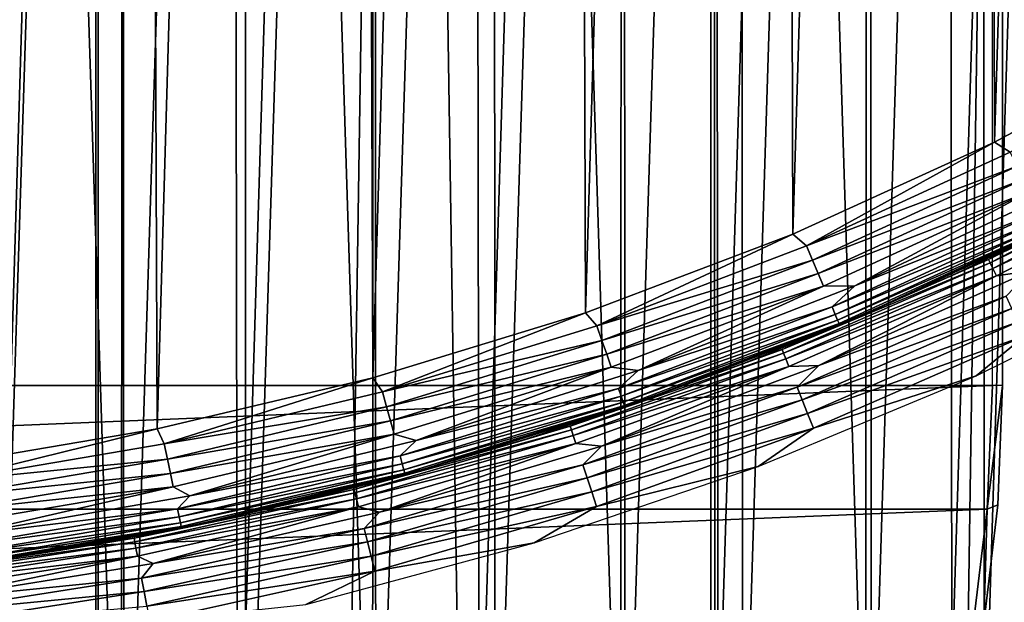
# Model space of a CAD drawing. Header units: millimetres. Extents: x -400 to 400, y -400 to 400.
# Tile 34 of 95: x 11 to 30, y -69 to -58. Entities that reach past the tile are written whole.
import ezdxf

# ---------------------------------------------------------------- set-up
doc = ezdxf.new("R2010")
doc.units = ezdxf.units.MM
doc.header["$LTSCALE"] = 52.148148
for name, color, linetype in [('1', 7, 'CONTINUOUS'), ('2', 7, 'CONTINUOUS'), ('21', 7, 'CONTINUOUS'), ('22', 7, 'CONTINUOUS'), ('28', 7, 'CONTINUOUS'), ('29', 7, 'CONTINUOUS'), ('30', 7, 'CONTINUOUS'), ('33', 7, 'CONTINUOUS'), ('36', 7, 'CONTINUOUS'), ('37', 7, 'CONTINUOUS'), ('38', 7, 'CONTINUOUS'), ('42', 7, 'CONTINUOUS'), ('45', 7, 'CONTINUOUS'), ('46', 7, 'CONTINUOUS'), ('49', 7, 'CONTINUOUS'), ('50', 7, 'CONTINUOUS'), ('52', 7, 'CONTINUOUS')]:
    doc.layers.add(name, color=color, linetype=linetype)

msp = doc.modelspace()

# ---------------------------------------------------------------- linework, layer by layer
at = {"layer": '1', "color": 253, "linetype": 'Continuous', "true_color": 0x9ca8ab}
for points in [[(0.013, 400), (-0.013, -400), (12.129, -399.814, -0.074), (0.013, 400)], [(12.151, 399.815, -0.074), (0.013, 400), (12.129, -399.814, -0.074), (12.151, 399.815, -0.074)], [(24.242, -399.262, -0.294), (12.151, 399.815, -0.074), (12.129, -399.814, -0.074), (24.242, -399.262, -0.294)], [(24.268, 399.263, -0.294), (12.151, 399.815, -0.074), (24.242, -399.262, -0.294), (24.268, 399.263, -0.294)], [(36.325, -398.345, -0.66), (24.268, 399.263, -0.294), (24.242, -399.262, -0.294), (36.325, -398.345, -0.66)], [(36.36, 398.344, -0.661), (24.268, 399.263, -0.294), (36.325, -398.345, -0.66), (36.36, 398.344, -0.661)]]:
    msp.add_3dface(points, dxfattribs=at)
at = {"layer": '2', "color": 253, "linetype": 'Continuous', "true_color": 0x9ca8ab}
for points in [[(12.139, 399.816, -1.574), (-0.013, -400, -1.5), (0.013, 400, -1.5), (12.139, 399.816, -1.574)], [(12.218, -399.811, -1.575), (-0.013, -400, -1.5), (12.139, 399.816, -1.574), (12.218, -399.811, -1.575)], [(24.242, 399.264, -1.794), (12.218, -399.811, -1.575), (12.139, 399.816, -1.574), (24.242, 399.264, -1.794)], [(24.392, -399.254, -1.798), (12.218, -399.811, -1.575), (24.242, 399.264, -1.794), (24.392, -399.254, -1.798)], [(36.322, 398.343, -2.16), (24.392, -399.254, -1.798), (24.242, 399.264, -1.794), (36.322, 398.343, -2.16)], [(36.508, -398.33, -2.168), (24.392, -399.254, -1.798), (36.322, 398.343, -2.16), (36.508, -398.33, -2.168)]]:
    msp.add_3dface(points, dxfattribs=at)
at = {"layer": '21', "color": 253, "linetype": 'Continuous', "true_color": 0x9ca8ab}
for points in [[(7.626, -78.627, 472.043), (12.644, -77.98, 472.043), (7.635, 78.627, 472.043), (7.626, -78.627, 472.043)], [(12.644, -77.98, 472.043), (12.684, 77.974, 472.043), (7.635, 78.627, 472.043), (12.644, -77.98, 472.043)], [(12.644, -77.98, 472.043), (17.588, -77.017, 472.043), (12.684, 77.974, 472.043), (12.644, -77.98, 472.043)], [(17.588, -77.017, 472.043), (17.656, 77.002, 472.043), (12.684, 77.974, 472.043), (17.588, -77.017, 472.043)], [(17.588, -77.017, 472.043), (22.473, -75.734, 472.043), (17.656, 77.002, 472.043), (17.588, -77.017, 472.043)], [(22.473, -75.734, 472.043), (22.567, 75.706, 472.043), (17.656, 77.002, 472.043), (22.473, -75.734, 472.043)], [(22.473, -75.734, 472.043), (27.298, -74.13, 472.043), (22.567, 75.706, 472.043), (22.473, -75.734, 472.043)], [(27.298, -74.13, 472.043), (27.417, 74.086, 472.043), (22.567, 75.706, 472.043), (27.298, -74.13, 472.043)], [(27.298, -74.13, 472.043), (32.003, -72.227, 472.043), (27.417, 74.086, 472.043), (27.298, -74.13, 472.043)], [(32.003, -72.227, 472.043), (32.144, 72.164, 472.043), (27.417, 74.086, 472.043), (32.003, -72.227, 472.043)]]:
    msp.add_3dface(points, dxfattribs=at)
at = {"layer": '22', "color": 253, "linetype": 'Continuous', "true_color": 0x9ca8ab}
for points in [[(7.613, 78.629, 470.543), (12.639, 77.981, 470.543), (7.648, -78.626, 470.543), (7.613, 78.629, 470.543)], [(12.639, 77.981, 470.543), (12.689, -77.973, 470.543), (7.648, -78.626, 470.543), (12.639, 77.981, 470.543)], [(12.639, 77.981, 470.543), (17.588, 77.017, 470.543), (12.689, -77.973, 470.543), (12.639, 77.981, 470.543)], [(17.588, 77.017, 470.543), (17.656, -77.002, 470.543), (12.689, -77.973, 470.543), (17.588, 77.017, 470.543)], [(17.588, 77.017, 470.543), (22.475, 75.734, 470.543), (17.656, -77.002, 470.543), (17.588, 77.017, 470.543)], [(22.475, 75.734, 470.543), (22.565, -75.706, 470.543), (17.656, -77.002, 470.543), (22.475, 75.734, 470.543)], [(22.475, 75.734, 470.543), (27.299, 74.13, 470.543), (22.565, -75.706, 470.543), (22.475, 75.734, 470.543)], [(27.299, 74.13, 470.543), (27.416, -74.086, 470.543), (22.565, -75.706, 470.543), (27.299, 74.13, 470.543)], [(27.299, 74.13, 470.543), (32.003, 72.227, 470.543), (27.416, -74.086, 470.543), (27.299, 74.13, 470.543)], [(32.003, 72.227, 470.543), (32.144, -72.164, 470.543), (27.416, -74.086, 470.543), (32.003, 72.227, 470.543)]]:
    msp.add_3dface(points, dxfattribs=at)
at = {"layer": '28', "color": 253, "linetype": 'Continuous', "true_color": 0x9ca8ab}
for points in [[(27.282, -63.595, 507.043), (31.164, -61.786, 498.043), (31.462, -61.634, 507.043), (27.282, -63.595, 507.043)], [(29.085, -62.791, 498.043), (31.164, -61.786, 498.043), (27.282, -63.595, 507.043), (29.085, -62.791, 498.043)], [(26.974, -63.726, 498.043), (29.085, -62.791, 498.043), (27.282, -63.595, 507.043), (26.974, -63.726, 498.043)], [(22.98, -65.273, 507.043), (26.974, -63.726, 498.043), (27.282, -63.595, 507.043), (22.98, -65.273, 507.043)], [(24.833, -64.591, 498.043), (26.974, -63.726, 498.043), (22.98, -65.273, 507.043), (24.833, -64.591, 498.043)], [(22.665, -65.383, 498.043), (24.833, -64.591, 498.043), (22.98, -65.273, 507.043), (22.665, -65.383, 498.043)], [(18.576, -66.66, 507.043), (22.665, -65.383, 498.043), (22.98, -65.273, 507.043), (18.576, -66.66, 507.043)], [(20.471, -66.103, 498.043), (22.665, -65.383, 498.043), (18.576, -66.66, 507.043), (20.471, -66.103, 498.043)], [(18.254, -66.749, 498.043), (20.471, -66.103, 498.043), (18.576, -66.66, 507.043), (18.254, -66.749, 498.043)], [(14.089, -67.751, 507.043), (18.254, -66.749, 498.043), (18.576, -66.66, 507.043), (14.089, -67.751, 507.043)], [(16.017, -67.321, 498.043), (18.254, -66.749, 498.043), (14.089, -67.751, 507.043), (16.017, -67.321, 498.043)], [(13.762, -67.818, 498.043), (16.017, -67.321, 498.043), (14.089, -67.751, 507.043), (13.762, -67.818, 498.043)], [(9.539, -68.539, 507.043), (13.762, -67.818, 498.043), (14.089, -67.751, 507.043), (9.539, -68.539, 507.043)], [(11.492, -68.239, 498.043), (13.762, -67.818, 498.043), (9.539, -68.539, 507.043), (11.492, -68.239, 498.043)], [(9.209, -68.585, 498.043), (11.492, -68.239, 498.043), (9.539, -68.539, 507.043), (9.209, -68.585, 498.043)]]:
    msp.add_3dface(points, dxfattribs=at)
at = {"layer": '29', "color": 253, "linetype": 'Continuous', "true_color": 0x9ca8ab}
for points in [[(27.09, -63.04, 508.457), (30.734, -61.573, 508.219), (31.24, -61.09, 508.457), (27.09, -63.04, 508.457)], [(26.641, -63.452, 508.219), (30.807, -61.72, 507.951), (30.734, -61.573, 508.219), (26.641, -63.452, 508.219)], [(26.641, -63.452, 508.219), (30.734, -61.573, 508.219), (27.09, -63.04, 508.457), (26.641, -63.452, 508.219)], [(27.282, -63.595, 507.043), (31.462, -61.634, 507.043), (30.893, -61.894, 507.356), (27.282, -63.595, 507.043)], [(26.704, -63.603, 507.951), (30.807, -61.72, 507.951), (26.641, -63.452, 508.219), (26.704, -63.603, 507.951)], [(26.704, -63.603, 507.951), (30.861, -61.828, 507.661), (30.807, -61.72, 507.951), (26.704, -63.603, 507.951)], [(26.751, -63.714, 507.661), (30.861, -61.828, 507.661), (26.704, -63.603, 507.951), (26.751, -63.714, 507.661)], [(26.751, -63.714, 507.661), (30.893, -61.894, 507.356), (30.861, -61.828, 507.661), (26.751, -63.714, 507.661)], [(26.779, -63.782, 507.356), (30.893, -61.894, 507.356), (26.751, -63.714, 507.661), (26.779, -63.782, 507.356)], [(26.779, -63.782, 507.356), (27.282, -63.595, 507.043), (30.893, -61.894, 507.356), (26.779, -63.782, 507.356)], [(22.819, -64.709, 508.457), (26.641, -63.452, 508.219), (27.09, -63.04, 508.457), (22.819, -64.709, 508.457)], [(22.434, -65.058, 508.219), (26.704, -63.603, 507.951), (26.641, -63.452, 508.219), (22.434, -65.058, 508.219)], [(22.434, -65.058, 508.219), (26.641, -63.452, 508.219), (22.819, -64.709, 508.457), (22.434, -65.058, 508.219)], [(22.487, -65.213, 507.951), (26.704, -63.603, 507.951), (22.434, -65.058, 508.219), (22.487, -65.213, 507.951)], [(22.487, -65.213, 507.951), (26.751, -63.714, 507.661), (26.704, -63.603, 507.951), (22.487, -65.213, 507.951)], [(22.98, -65.273, 507.043), (27.282, -63.595, 507.043), (26.779, -63.782, 507.356), (22.98, -65.273, 507.043)], [(22.527, -65.327, 507.661), (26.751, -63.714, 507.661), (22.487, -65.213, 507.951), (22.527, -65.327, 507.661)], [(22.527, -65.327, 507.661), (26.779, -63.782, 507.356), (26.751, -63.714, 507.661), (22.527, -65.327, 507.661)], [(22.55, -65.397, 507.356), (26.779, -63.782, 507.356), (22.527, -65.327, 507.661), (22.55, -65.397, 507.356)], [(22.55, -65.397, 507.356), (22.98, -65.273, 507.043), (26.779, -63.782, 507.356), (22.55, -65.397, 507.356)], [(18.446, -66.088, 508.457), (22.434, -65.058, 508.219), (22.819, -64.709, 508.457), (18.446, -66.088, 508.457)], [(18.131, -66.386, 508.219), (22.487, -65.213, 507.951), (22.434, -65.058, 508.219), (18.131, -66.386, 508.219)], [(18.131, -66.386, 508.219), (22.434, -65.058, 508.219), (18.446, -66.088, 508.457), (18.131, -66.386, 508.219)], [(18.174, -66.545, 507.951), (22.487, -65.213, 507.951), (18.131, -66.386, 508.219), (18.174, -66.545, 507.951)], [(18.174, -66.545, 507.951), (22.527, -65.327, 507.661), (22.487, -65.213, 507.951), (18.174, -66.545, 507.951)], [(18.206, -66.661, 507.661), (22.527, -65.327, 507.661), (18.174, -66.545, 507.951), (18.206, -66.661, 507.661)], [(18.206, -66.661, 507.661), (22.55, -65.397, 507.356), (22.527, -65.327, 507.661), (18.206, -66.661, 507.661)], [(18.576, -66.66, 507.043), (22.98, -65.273, 507.043), (22.55, -65.397, 507.356), (18.576, -66.66, 507.043)], [(18.225, -66.731, 507.356), (22.55, -65.397, 507.356), (18.206, -66.661, 507.661), (18.225, -66.731, 507.356)], [(18.225, -66.731, 507.356), (18.576, -66.66, 507.043), (22.55, -65.397, 507.356), (18.225, -66.731, 507.356)], [(13.99, -67.173, 508.457), (18.131, -66.386, 508.219), (18.446, -66.088, 508.457), (13.99, -67.173, 508.457)], [(13.75, -67.43, 508.219), (18.174, -66.545, 507.951), (18.131, -66.386, 508.219), (13.75, -67.43, 508.219)], [(13.75, -67.43, 508.219), (18.131, -66.386, 508.219), (13.99, -67.173, 508.457), (13.75, -67.43, 508.219)], [(13.783, -67.591, 507.951), (18.174, -66.545, 507.951), (13.75, -67.43, 508.219), (13.783, -67.591, 507.951)], [(13.783, -67.591, 507.951), (18.206, -66.661, 507.661), (18.174, -66.545, 507.951), (13.783, -67.591, 507.951)], [(13.807, -67.709, 507.661), (18.206, -66.661, 507.661), (13.783, -67.591, 507.951), (13.807, -67.709, 507.661)], [(13.807, -67.709, 507.661), (18.225, -66.731, 507.356), (18.206, -66.661, 507.661), (13.807, -67.709, 507.661)], [(14.089, -67.751, 507.043), (18.576, -66.66, 507.043), (18.225, -66.731, 507.356), (14.089, -67.751, 507.043)], [(13.822, -67.781, 507.356), (18.225, -66.731, 507.356), (13.807, -67.709, 507.661), (13.822, -67.781, 507.356)], [(13.822, -67.781, 507.356), (14.089, -67.751, 507.043), (18.225, -66.731, 507.356), (13.822, -67.781, 507.356)], [(9.472, -67.957, 508.457), (13.75, -67.43, 508.219), (13.99, -67.173, 508.457), (9.472, -67.957, 508.457)], [(9.31, -68.185, 508.219), (13.783, -67.591, 507.951), (13.75, -67.43, 508.219), (9.31, -68.185, 508.219)], [(9.31, -68.185, 508.219), (13.75, -67.43, 508.219), (9.472, -67.957, 508.457), (9.31, -68.185, 508.219)], [(9.333, -68.347, 507.951), (13.783, -67.591, 507.951), (9.31, -68.185, 508.219), (9.333, -68.347, 507.951)], [(9.333, -68.347, 507.951), (13.807, -67.709, 507.661), (13.783, -67.591, 507.951), (9.333, -68.347, 507.951)], [(9.349, -68.467, 507.661), (13.807, -67.709, 507.661), (9.333, -68.347, 507.951), (9.349, -68.467, 507.661)], [(9.349, -68.467, 507.661), (13.822, -67.781, 507.356), (13.807, -67.709, 507.661), (9.349, -68.467, 507.661)], [(9.359, -68.539, 507.356), (13.822, -67.781, 507.356), (9.349, -68.467, 507.661), (9.359, -68.539, 507.356)], [(9.359, -68.539, 507.356), (9.539, -68.539, 507.043), (13.822, -67.781, 507.356), (9.359, -68.539, 507.356)], [(9.539, -68.539, 507.043), (14.089, -67.751, 507.043), (13.822, -67.781, 507.356), (9.539, -68.539, 507.043)]]:
    msp.add_3dface(points, dxfattribs=at)
at = {"layer": '30', "color": 253, "linetype": 'Continuous', "true_color": 0x9ca8ab}
for points in [[(33.702, -58.132, 509.043), (29.838, -60.207, 509.043), (30.151, -60.405, 509.018), (33.702, -58.132, 509.043)], [(29.838, -60.207, 509.043), (25.865, -62.02, 509.043), (26.135, -62.248, 509.018), (29.838, -60.207, 509.043)], [(30.151, -60.405, 509.018), (29.838, -60.207, 509.043), (26.135, -62.248, 509.018), (30.151, -60.405, 509.018)], [(30.151, -60.405, 509.018), (26.135, -62.248, 509.018), (30.287, -60.679, 508.945), (30.151, -60.405, 509.018)], [(26.135, -62.248, 509.018), (26.254, -62.53, 508.945), (30.287, -60.679, 508.945), (26.135, -62.248, 509.018)], [(26.254, -62.53, 508.945), (30.417, -60.938, 508.825), (30.287, -60.679, 508.945), (26.254, -62.53, 508.945)], [(26.366, -62.797, 508.825), (30.417, -60.938, 508.825), (26.254, -62.53, 508.945), (26.366, -62.797, 508.825)], [(26.366, -62.797, 508.825), (30.536, -61.178, 508.661), (30.417, -60.938, 508.825), (26.366, -62.797, 508.825)], [(26.47, -63.044, 508.661), (30.536, -61.178, 508.661), (26.366, -62.797, 508.825), (26.47, -63.044, 508.661)], [(26.47, -63.044, 508.661), (27.09, -63.04, 508.457), (30.536, -61.178, 508.661), (26.47, -63.044, 508.661)], [(27.09, -63.04, 508.457), (31.24, -61.09, 508.457), (30.536, -61.178, 508.661), (27.09, -63.04, 508.457)], [(25.865, -62.02, 509.043), (21.783, -63.567, 509.043), (22.008, -63.824, 509.018), (25.865, -62.02, 509.043)], [(26.135, -62.248, 509.018), (25.865, -62.02, 509.043), (22.008, -63.824, 509.018), (26.135, -62.248, 509.018)], [(26.135, -62.248, 509.018), (22.008, -63.824, 509.018), (26.254, -62.53, 508.945), (26.135, -62.248, 509.018)], [(22.008, -63.824, 509.018), (22.108, -64.113, 508.945), (26.254, -62.53, 508.945), (22.008, -63.824, 509.018)], [(22.108, -64.113, 508.945), (26.366, -62.797, 508.825), (26.254, -62.53, 508.945), (22.108, -64.113, 508.945)], [(22.202, -64.387, 508.825), (26.366, -62.797, 508.825), (22.108, -64.113, 508.945), (22.202, -64.387, 508.825)], [(22.202, -64.387, 508.825), (26.47, -63.044, 508.661), (26.366, -62.797, 508.825), (22.202, -64.387, 508.825)], [(22.29, -64.64, 508.661), (26.47, -63.044, 508.661), (22.202, -64.387, 508.825), (22.29, -64.64, 508.661)], [(22.29, -64.64, 508.661), (22.819, -64.709, 508.457), (26.47, -63.044, 508.661), (22.29, -64.64, 508.661)], [(22.819, -64.709, 508.457), (27.09, -63.04, 508.457), (26.47, -63.044, 508.661), (22.819, -64.709, 508.457)], [(21.783, -63.567, 509.043), (17.593, -64.851, 509.043), (17.787, -65.127, 509.018), (21.783, -63.567, 509.043)], [(22.008, -63.824, 509.018), (21.783, -63.567, 509.043), (17.787, -65.127, 509.018), (22.008, -63.824, 509.018)], [(22.008, -63.824, 509.018), (17.787, -65.127, 509.018), (22.108, -64.113, 508.945), (22.008, -63.824, 509.018)], [(17.787, -65.127, 509.018), (17.867, -65.421, 508.945), (22.108, -64.113, 508.945), (17.787, -65.127, 509.018)], [(17.867, -65.421, 508.945), (22.202, -64.387, 508.825), (22.108, -64.113, 508.945), (17.867, -65.421, 508.945)], [(17.944, -65.701, 508.825), (22.202, -64.387, 508.825), (17.867, -65.421, 508.945), (17.944, -65.701, 508.825)], [(17.944, -65.701, 508.825), (22.29, -64.64, 508.661), (22.202, -64.387, 508.825), (17.944, -65.701, 508.825)], [(18.014, -65.96, 508.661), (22.29, -64.64, 508.661), (17.944, -65.701, 508.825), (18.014, -65.96, 508.661)], [(18.014, -65.96, 508.661), (18.446, -66.088, 508.457), (22.29, -64.64, 508.661), (18.014, -65.96, 508.661)], [(18.446, -66.088, 508.457), (22.819, -64.709, 508.457), (22.29, -64.64, 508.661), (18.446, -66.088, 508.457)], [(17.593, -64.851, 509.043), (13.346, -65.858, 509.043), (13.489, -66.151, 509.018), (17.593, -64.851, 509.043)], [(17.787, -65.127, 509.018), (17.593, -64.851, 509.043), (13.489, -66.151, 509.018), (17.787, -65.127, 509.018)], [(17.787, -65.127, 509.018), (13.489, -66.151, 509.018), (17.867, -65.421, 508.945), (17.787, -65.127, 509.018)], [(13.489, -66.151, 509.018), (13.55, -66.45, 508.945), (17.867, -65.421, 508.945), (13.489, -66.151, 509.018)], [(13.55, -66.45, 508.945), (17.944, -65.701, 508.825), (17.867, -65.421, 508.945), (13.55, -66.45, 508.945)], [(13.608, -66.734, 508.825), (17.944, -65.701, 508.825), (13.55, -66.45, 508.945), (13.608, -66.734, 508.825)], [(13.608, -66.734, 508.825), (18.014, -65.96, 508.661), (17.944, -65.701, 508.825), (13.608, -66.734, 508.825)], [(13.346, -65.858, 509.043), (9.061, -66.582, 509.043), (9.134, -66.891, 509.018), (13.346, -65.858, 509.043)], [(13.489, -66.151, 509.018), (13.346, -65.858, 509.043), (9.134, -66.891, 509.018), (13.489, -66.151, 509.018)], [(13.662, -66.997, 508.661), (18.014, -65.96, 508.661), (13.608, -66.734, 508.825), (13.662, -66.997, 508.661)], [(13.662, -66.997, 508.661), (13.99, -67.173, 508.457), (18.014, -65.96, 508.661), (13.662, -66.997, 508.661)], [(13.99, -67.173, 508.457), (18.446, -66.088, 508.457), (18.014, -65.96, 508.661), (13.99, -67.173, 508.457)], [(13.489, -66.151, 509.018), (9.134, -66.891, 509.018), (13.55, -66.45, 508.945), (13.489, -66.151, 509.018)], [(9.134, -66.891, 509.018), (9.175, -67.194, 508.945), (13.55, -66.45, 508.945), (9.134, -66.891, 509.018)], [(9.175, -67.194, 508.945), (13.608, -66.734, 508.825), (13.55, -66.45, 508.945), (9.175, -67.194, 508.945)], [(9.214, -67.481, 508.825), (13.608, -66.734, 508.825), (9.175, -67.194, 508.945), (9.214, -67.481, 508.825)], [(9.214, -67.481, 508.825), (13.662, -66.997, 508.661), (13.608, -66.734, 508.825), (9.214, -67.481, 508.825)], [(9.251, -67.747, 508.661), (13.662, -66.997, 508.661), (9.214, -67.481, 508.825), (9.251, -67.747, 508.661)], [(9.251, -67.747, 508.661), (9.472, -67.957, 508.457), (13.662, -66.997, 508.661), (9.251, -67.747, 508.661)], [(9.472, -67.957, 508.457), (13.99, -67.173, 508.457), (13.662, -66.997, 508.661), (9.472, -67.957, 508.457)]]:
    msp.add_3dface(points, dxfattribs=at)
at = {"layer": '33', "color": 253, "linetype": 'Continuous', "true_color": 0x9ca8ab}
for points in [[(9.061, -66.582, 509.043), (12.827, 65.961, 509.043), (8.496, 66.657, 509.043), (9.061, -66.582, 509.043)], [(9.061, -66.582, 509.043), (13.346, -65.858, 509.043), (12.827, 65.961, 509.043), (9.061, -66.582, 509.043)], [(13.346, -65.858, 509.043), (17.125, 64.976, 509.043), (12.827, 65.961, 509.043), (13.346, -65.858, 509.043)], [(13.346, -65.858, 509.043), (17.593, -64.851, 509.043), (17.125, 64.976, 509.043), (13.346, -65.858, 509.043)], [(17.593, -64.851, 509.043), (21.37, 63.706, 509.043), (17.125, 64.976, 509.043), (17.593, -64.851, 509.043)], [(17.593, -64.851, 509.043), (21.783, -63.567, 509.043), (21.37, 63.706, 509.043), (17.593, -64.851, 509.043)], [(21.783, -63.567, 509.043), (25.506, 62.168, 509.043), (21.37, 63.706, 509.043), (21.783, -63.567, 509.043)], [(21.783, -63.567, 509.043), (25.865, -62.02, 509.043), (25.506, 62.168, 509.043), (21.783, -63.567, 509.043)], [(25.865, -62.02, 509.043), (29.531, 60.357, 509.043), (25.506, 62.168, 509.043), (25.865, -62.02, 509.043)], [(25.865, -62.02, 509.043), (29.838, -60.207, 509.043), (29.531, 60.357, 509.043), (25.865, -62.02, 509.043)], [(29.838, -60.207, 509.043), (33.448, 58.278, 509.043), (29.531, 60.357, 509.043), (29.838, -60.207, 509.043)], [(29.838, -60.207, 509.043), (33.702, -58.132, 509.043), (33.448, 58.278, 509.043), (29.838, -60.207, 509.043)]]:
    msp.add_3dface(points, dxfattribs=at)
at = {"layer": '36', "color": 253, "linetype": 'Continuous', "true_color": 0x9ca8ab}
for points in [[(33.668, -60.486, 497.73), (31.164, -61.786, 498.043), (29.723, -62.519, 497.73), (33.668, -60.486, 497.73)], [(33.668, -60.486, 497.73), (29.723, -62.519, 497.73), (33.703, -60.55, 497.425), (33.668, -60.486, 497.73)], [(33.703, -60.55, 497.425), (29.723, -62.519, 497.73), (29.755, -62.585, 497.425), (33.703, -60.55, 497.425)], [(33.703, -60.55, 497.425), (29.755, -62.585, 497.425), (33.762, -60.655, 497.134), (33.703, -60.55, 497.425)], [(33.762, -60.655, 497.134), (29.755, -62.585, 497.425), (29.806, -62.694, 497.134), (33.762, -60.655, 497.134)], [(33.762, -60.655, 497.134), (29.806, -62.694, 497.134), (33.842, -60.799, 496.867), (33.762, -60.655, 497.134)], [(33.842, -60.799, 496.867), (29.806, -62.694, 497.134), (29.877, -62.842, 496.867), (33.842, -60.799, 496.867)], [(33.842, -60.799, 496.867), (29.877, -62.842, 496.867), (30.552, -62.743, 496.629), (33.842, -60.799, 496.867)], [(31.164, -61.786, 498.043), (29.085, -62.791, 498.043), (29.723, -62.519, 497.73), (31.164, -61.786, 498.043)], [(29.723, -62.519, 497.73), (26.974, -63.726, 498.043), (25.656, -64.295, 497.73), (29.723, -62.519, 497.73)], [(29.723, -62.519, 497.73), (25.656, -64.295, 497.73), (29.755, -62.585, 497.425), (29.723, -62.519, 497.73)], [(29.755, -62.585, 497.425), (25.656, -64.295, 497.73), (25.684, -64.363, 497.425), (29.755, -62.585, 497.425)], [(29.755, -62.585, 497.425), (25.684, -64.363, 497.425), (29.806, -62.694, 497.134), (29.755, -62.585, 497.425)], [(29.085, -62.791, 498.043), (26.974, -63.726, 498.043), (29.723, -62.519, 497.73), (29.085, -62.791, 498.043)], [(29.806, -62.694, 497.134), (25.684, -64.363, 497.425), (25.728, -64.474, 497.134), (29.806, -62.694, 497.134)], [(29.806, -62.694, 497.134), (25.728, -64.474, 497.134), (29.877, -62.842, 496.867), (29.806, -62.694, 497.134)], [(30.552, -62.743, 496.629), (29.877, -62.842, 496.867), (26.383, -64.606, 496.629), (30.552, -62.743, 496.629)], [(29.877, -62.842, 496.867), (25.728, -64.474, 497.134), (25.789, -64.627, 496.867), (29.877, -62.842, 496.867)], [(29.877, -62.842, 496.867), (25.789, -64.627, 496.867), (26.383, -64.606, 496.629), (29.877, -62.842, 496.867)], [(26.974, -63.726, 498.043), (24.833, -64.591, 498.043), (25.656, -64.295, 497.73), (26.974, -63.726, 498.043)], [(25.656, -64.295, 497.73), (22.665, -65.383, 498.043), (21.484, -65.806, 497.73), (25.656, -64.295, 497.73)], [(25.656, -64.295, 497.73), (21.484, -65.806, 497.73), (25.684, -64.363, 497.425), (25.656, -64.295, 497.73)], [(25.684, -64.363, 497.425), (21.484, -65.806, 497.73), (21.507, -65.876, 497.425), (25.684, -64.363, 497.425)], [(25.684, -64.363, 497.425), (21.507, -65.876, 497.425), (25.728, -64.474, 497.134), (25.684, -64.363, 497.425)], [(24.833, -64.591, 498.043), (22.665, -65.383, 498.043), (25.656, -64.295, 497.73), (24.833, -64.591, 498.043)], [(25.728, -64.474, 497.134), (21.507, -65.876, 497.425), (21.544, -65.99, 497.134), (25.728, -64.474, 497.134)], [(25.728, -64.474, 497.134), (21.544, -65.99, 497.134), (25.789, -64.627, 496.867), (25.728, -64.474, 497.134)], [(25.789, -64.627, 496.867), (21.544, -65.99, 497.134), (21.595, -66.147, 496.867), (25.789, -64.627, 496.867)], [(25.789, -64.627, 496.867), (21.595, -66.147, 496.867), (22.101, -66.194, 496.629), (25.789, -64.627, 496.867)], [(26.383, -64.606, 496.629), (25.789, -64.627, 496.867), (22.101, -66.194, 496.629), (26.383, -64.606, 496.629)], [(22.665, -65.383, 498.043), (20.471, -66.103, 498.043), (21.484, -65.806, 497.73), (22.665, -65.383, 498.043)], [(21.484, -65.806, 497.73), (18.254, -66.749, 498.043), (17.224, -67.048, 497.73), (21.484, -65.806, 497.73)], [(21.484, -65.806, 497.73), (17.224, -67.048, 497.73), (21.507, -65.876, 497.425), (21.484, -65.806, 497.73)], [(21.507, -65.876, 497.425), (17.224, -67.048, 497.73), (17.242, -67.119, 497.425), (21.507, -65.876, 497.425)], [(21.507, -65.876, 497.425), (17.242, -67.119, 497.425), (21.544, -65.99, 497.134), (21.507, -65.876, 497.425)], [(20.471, -66.103, 498.043), (18.254, -66.749, 498.043), (21.484, -65.806, 497.73), (20.471, -66.103, 498.043)], [(21.544, -65.99, 497.134), (17.242, -67.119, 497.425), (17.272, -67.235, 497.134), (21.544, -65.99, 497.134)], [(21.544, -65.99, 497.134), (17.272, -67.235, 497.134), (21.595, -66.147, 496.867), (21.544, -65.99, 497.134)], [(21.595, -66.147, 496.867), (17.272, -67.235, 497.134), (17.313, -67.394, 496.867), (21.595, -66.147, 496.867)], [(21.595, -66.147, 496.867), (17.313, -67.394, 496.867), (17.725, -67.497, 496.629), (21.595, -66.147, 496.867)], [(22.101, -66.194, 496.629), (21.595, -66.147, 496.867), (17.725, -67.497, 496.629), (22.101, -66.194, 496.629)], [(18.254, -66.749, 498.043), (16.017, -67.321, 498.043), (17.224, -67.048, 497.73), (18.254, -66.749, 498.043)], [(17.224, -67.048, 497.73), (13.762, -67.818, 498.043), (12.893, -68.013, 497.73), (17.224, -67.048, 497.73)], [(17.224, -67.048, 497.73), (12.893, -68.013, 497.73), (17.242, -67.119, 497.425), (17.224, -67.048, 497.73)], [(16.017, -67.321, 498.043), (13.762, -67.818, 498.043), (17.224, -67.048, 497.73), (16.017, -67.321, 498.043)], [(17.242, -67.119, 497.425), (12.893, -68.013, 497.73), (12.907, -68.085, 497.425), (17.242, -67.119, 497.425)], [(17.242, -67.119, 497.425), (12.907, -68.085, 497.425), (17.272, -67.235, 497.134), (17.242, -67.119, 497.425)], [(17.272, -67.235, 497.134), (12.907, -68.085, 497.425), (12.929, -68.204, 497.134), (17.272, -67.235, 497.134)], [(17.272, -67.235, 497.134), (12.929, -68.204, 497.134), (17.313, -67.394, 496.867), (17.272, -67.235, 497.134)], [(17.313, -67.394, 496.867), (12.929, -68.204, 497.134), (12.96, -68.365, 496.867), (17.313, -67.394, 496.867)], [(17.313, -67.394, 496.867), (12.96, -68.365, 496.867), (13.272, -68.512, 496.629), (17.313, -67.394, 496.867)], [(17.725, -67.497, 496.629), (17.313, -67.394, 496.867), (13.272, -68.512, 496.629), (17.725, -67.497, 496.629)], [(13.762, -67.818, 498.043), (11.492, -68.239, 498.043), (12.893, -68.013, 497.73), (13.762, -67.818, 498.043)], [(12.893, -68.013, 497.73), (9.209, -68.585, 498.043), (8.509, -68.7, 497.73), (12.893, -68.013, 497.73)], [(12.893, -68.013, 497.73), (8.509, -68.7, 497.73), (12.907, -68.085, 497.425), (12.893, -68.013, 497.73)], [(11.492, -68.239, 498.043), (9.209, -68.585, 498.043), (12.893, -68.013, 497.73), (11.492, -68.239, 498.043)], [(12.907, -68.085, 497.425), (8.509, -68.7, 497.73), (8.518, -68.773, 497.425), (12.907, -68.085, 497.425)], [(12.907, -68.085, 497.425), (8.518, -68.773, 497.425), (12.929, -68.204, 497.134), (12.907, -68.085, 497.425)], [(12.929, -68.204, 497.134), (8.518, -68.773, 497.425), (8.533, -68.892, 497.134), (12.929, -68.204, 497.134)], [(12.929, -68.204, 497.134), (8.533, -68.892, 497.134), (12.96, -68.365, 496.867), (12.929, -68.204, 497.134)], [(12.96, -68.365, 496.867), (8.533, -68.892, 497.134), (8.553, -69.055, 496.867), (12.96, -68.365, 496.867)], [(12.96, -68.365, 496.867), (8.553, -69.055, 496.867), (8.763, -69.233, 496.629), (12.96, -68.365, 496.867)], [(13.272, -68.512, 496.629), (12.96, -68.365, 496.867), (8.763, -69.233, 496.629), (13.272, -68.512, 496.629)]]:
    msp.add_3dface(points, dxfattribs=at)
at = {"layer": '37', "color": 253, "linetype": 'Continuous', "true_color": 0x9ca8ab}
for points in [[(30.552, -62.743, 496.629), (26.383, -64.606, 496.629), (30.067, -63.241, 496.425), (30.552, -62.743, 496.629)], [(33.642, -62.751, 496.043), (30.437, -64.021, 496.067), (29.477, -64.812, 496.043), (33.642, -62.751, 496.043)], [(30.067, -63.241, 496.425), (26.383, -64.606, 496.629), (25.953, -65.037, 496.425), (30.067, -63.241, 496.425)], [(30.067, -63.241, 496.425), (25.953, -65.037, 496.425), (30.182, -63.483, 496.261), (30.067, -63.241, 496.425)], [(30.182, -63.483, 496.261), (25.953, -65.037, 496.425), (26.052, -65.286, 496.261), (30.182, -63.483, 496.261)], [(30.182, -63.483, 496.261), (26.052, -65.286, 496.261), (30.306, -63.745, 496.141), (30.182, -63.483, 496.261)], [(30.306, -63.745, 496.141), (26.052, -65.286, 496.261), (26.16, -65.556, 496.141), (30.306, -63.745, 496.141)], [(30.437, -64.021, 496.067), (30.306, -63.745, 496.141), (26.16, -65.556, 496.141), (30.437, -64.021, 496.067)], [(26.273, -65.84, 496.067), (30.437, -64.021, 496.067), (26.16, -65.556, 496.141), (26.273, -65.84, 496.067)], [(30.437, -64.021, 496.067), (26.273, -65.84, 496.067), (29.477, -64.812, 496.043), (30.437, -64.021, 496.067)], [(26.383, -64.606, 496.629), (22.101, -66.194, 496.629), (25.953, -65.037, 496.425), (26.383, -64.606, 496.629)], [(29.477, -64.812, 496.043), (26.273, -65.84, 496.067), (25.183, -66.598, 496.043), (29.477, -64.812, 496.043)], [(25.953, -65.037, 496.425), (22.101, -66.194, 496.629), (21.733, -66.567, 496.425), (25.953, -65.037, 496.425)], [(25.953, -65.037, 496.425), (21.733, -66.567, 496.425), (26.052, -65.286, 496.261), (25.953, -65.037, 496.425)], [(26.052, -65.286, 496.261), (21.733, -66.567, 496.425), (21.816, -66.821, 496.261), (26.052, -65.286, 496.261)], [(26.052, -65.286, 496.261), (21.816, -66.821, 496.261), (26.16, -65.556, 496.141), (26.052, -65.286, 496.261)], [(26.16, -65.556, 496.141), (21.816, -66.821, 496.261), (21.906, -67.097, 496.141), (26.16, -65.556, 496.141)], [(26.273, -65.84, 496.067), (26.16, -65.556, 496.141), (21.906, -67.097, 496.141), (26.273, -65.84, 496.067)], [(22.001, -67.388, 496.067), (26.273, -65.84, 496.067), (21.906, -67.097, 496.141), (22.001, -67.388, 496.067)], [(26.273, -65.84, 496.067), (22.001, -67.388, 496.067), (25.183, -66.598, 496.043), (26.273, -65.84, 496.067)], [(22.101, -66.194, 496.629), (17.725, -67.497, 496.629), (21.733, -66.567, 496.425), (22.101, -66.194, 496.629)], [(21.733, -66.567, 496.425), (17.725, -67.497, 496.629), (17.423, -67.822, 496.425), (21.733, -66.567, 496.425)], [(21.733, -66.567, 496.425), (17.423, -67.822, 496.425), (21.816, -66.821, 496.261), (21.733, -66.567, 496.425)], [(25.183, -66.598, 496.043), (22.001, -67.388, 496.067), (20.776, -68.101, 496.043), (25.183, -66.598, 496.043)], [(21.816, -66.821, 496.261), (17.423, -67.822, 496.425), (17.49, -68.082, 496.261), (21.816, -66.821, 496.261)], [(21.816, -66.821, 496.261), (17.49, -68.082, 496.261), (21.906, -67.097, 496.141), (21.816, -66.821, 496.261)], [(21.906, -67.097, 496.141), (17.49, -68.082, 496.261), (17.562, -68.363, 496.141), (21.906, -67.097, 496.141)], [(22.001, -67.388, 496.067), (21.906, -67.097, 496.141), (17.562, -68.363, 496.141), (22.001, -67.388, 496.067)], [(17.638, -68.659, 496.067), (22.001, -67.388, 496.067), (17.562, -68.363, 496.141), (17.638, -68.659, 496.067)], [(22.001, -67.388, 496.067), (17.638, -68.659, 496.067), (20.776, -68.101, 496.043), (22.001, -67.388, 496.067)], [(17.725, -67.497, 496.629), (13.272, -68.512, 496.629), (17.423, -67.822, 496.425), (17.725, -67.497, 496.629)], [(17.423, -67.822, 496.425), (13.272, -68.512, 496.629), (13.042, -68.799, 496.425), (17.423, -67.822, 496.425)], [(17.423, -67.822, 496.425), (13.042, -68.799, 496.425), (17.49, -68.082, 496.261), (17.423, -67.822, 496.425)], [(17.49, -68.082, 496.261), (13.042, -68.799, 496.425), (13.092, -69.062, 496.261), (17.49, -68.082, 496.261)], [(17.49, -68.082, 496.261), (13.092, -69.062, 496.261), (17.562, -68.363, 496.141), (17.49, -68.082, 496.261)], [(20.776, -68.101, 496.043), (17.638, -68.659, 496.067), (16.274, -69.315, 496.043), (20.776, -68.101, 496.043)], [(17.562, -68.363, 496.141), (13.092, -69.062, 496.261), (13.146, -69.348, 496.141), (17.562, -68.363, 496.141)], [(17.638, -68.659, 496.067), (17.562, -68.363, 496.141), (13.146, -69.348, 496.141), (17.638, -68.659, 496.067)], [(13.272, -68.512, 496.629), (8.763, -69.233, 496.629), (13.042, -68.799, 496.425), (13.272, -68.512, 496.629)], [(13.042, -68.799, 496.425), (8.763, -69.233, 496.629), (8.607, -69.493, 496.425), (13.042, -68.799, 496.425)], [(13.042, -68.799, 496.425), (8.607, -69.493, 496.425), (13.092, -69.062, 496.261), (13.042, -68.799, 496.425)], [(13.203, -69.648, 496.067), (17.638, -68.659, 496.067), (13.146, -69.348, 496.141), (13.203, -69.648, 496.067)], [(17.638, -68.659, 496.067), (13.203, -69.648, 496.067), (16.274, -69.315, 496.043), (17.638, -68.659, 496.067)], [(13.092, -69.062, 496.261), (8.607, -69.493, 496.425), (8.64, -69.759, 496.261), (13.092, -69.062, 496.261)], [(13.092, -69.062, 496.261), (8.64, -69.759, 496.261), (13.146, -69.348, 496.141), (13.092, -69.062, 496.261)]]:
    msp.add_3dface(points, dxfattribs=at)
at = {"layer": '38', "linetype": 'Continuous'}
for points in [[(14.686, 75.077, 496.043), (9.854, 75.862, 496.043), (10.128, -75.825, 496.043), (14.686, 75.077, 496.043)], [(14.932, -75.029, 496.043), (14.686, 75.077, 496.043), (10.128, -75.825, 496.043), (14.932, -75.029, 496.043)], [(19.47, 73.978, 496.043), (14.686, 75.077, 496.043), (14.932, -75.029, 496.043), (19.47, 73.978, 496.043)], [(19.687, -73.921, 496.043), (19.47, 73.978, 496.043), (14.932, -75.029, 496.043), (19.687, -73.921, 496.043)], [(24.21, 72.563, 496.043), (19.47, 73.978, 496.043), (19.687, -73.921, 496.043), (24.21, 72.563, 496.043)], [(24.397, -72.501, 496.043), (24.21, 72.563, 496.043), (19.687, -73.921, 496.043), (24.397, -72.501, 496.043)], [(28.847, 70.851, 496.043), (24.21, 72.563, 496.043), (24.397, -72.501, 496.043), (28.847, 70.851, 496.043)], [(29.003, -70.787, 496.043), (28.847, 70.851, 496.043), (24.397, -72.501, 496.043), (29.003, -70.787, 496.043)], [(33.33, 68.857, 496.043), (28.847, 70.851, 496.043), (29.003, -70.787, 496.043), (33.33, 68.857, 496.043)], [(33.46, -68.794, 496.043), (33.33, 68.857, 496.043), (29.003, -70.787, 496.043), (33.46, -68.794, 496.043)]]:
    msp.add_3dface(points, dxfattribs=at)
at = {"layer": '42', "linetype": 'Continuous'}
msp.add_3dface([(33.46, -68.794, 496.043), (29.003, -70.787, 496.043), (32.999, -69.362, 496.018), (33.46, -68.794, 496.043)], dxfattribs=at)
at = {"layer": '45', "linetype": 'Continuous'}
for points in [[(10.078, 77.849, 472.043), (15.02, 77.05, 472.043), (10.127, -77.843, 472.043), (10.078, 77.849, 472.043)], [(15.02, 77.05, 472.043), (15.092, -77.036, 472.043), (10.127, -77.843, 472.043), (15.02, 77.05, 472.043)], [(15.02, 77.05, 472.043), (19.911, 75.93, 472.043), (15.092, -77.036, 472.043), (15.02, 77.05, 472.043)], [(19.911, 75.93, 472.043), (20.008, -75.905, 472.043), (15.092, -77.036, 472.043), (19.911, 75.93, 472.043)], [(19.911, 75.93, 472.043), (24.757, 74.489, 472.043), (20.008, -75.905, 472.043), (19.911, 75.93, 472.043)], [(24.757, 74.489, 472.043), (24.88, -74.448, 472.043), (20.008, -75.905, 472.043), (24.757, 74.489, 472.043)], [(24.757, 74.489, 472.043), (29.498, 72.745, 472.043), (24.88, -74.448, 472.043), (24.757, 74.489, 472.043)], [(29.498, 72.745, 472.043), (29.644, -72.686, 472.043), (24.88, -74.448, 472.043), (29.498, 72.745, 472.043)], [(29.498, 72.745, 472.043), (34.085, 70.713, 472.043), (29.644, -72.686, 472.043), (29.498, 72.745, 472.043)], [(34.085, 70.713, 472.043), (34.249, -70.634, 472.043), (29.644, -72.686, 472.043), (34.085, 70.713, 472.043)]]:
    msp.add_3dface(points, dxfattribs=at)
at = {"layer": '46', "color": 253, "linetype": 'Continuous', "true_color": 0x9ca8ab}
for points in [[(30, -65, 17.8), (29.908, -67.354, 17.8), (30, -65, -0.443), (30, -65, 17.8)], [(30, -65, -0.443), (29.908, -67.354, 17.8), (29.908, -67.354, -0.438), (30, -65, -0.443)], [(29.908, -67.354, -0.438), (29.631, -69.693, 17.8), (29.63, -69.694, -0.426), (29.908, -67.354, -0.438)], [(29.908, -67.354, 17.8), (29.631, -69.693, 17.8), (29.908, -67.354, -0.438), (29.908, -67.354, 17.8)]]:
    msp.add_3dface(points, dxfattribs=at)
at = {"layer": '49', "color": 253, "linetype": 'Continuous', "true_color": 0x9ca8ab}
for points in [[(30, -65, 17.8), (30, -65, -0.443), (30, 65, -0.443), (30, -65, 17.8)], [(30, 65, 17.8), (30, -65, 17.8), (30, 65, -0.443), (30, 65, 17.8)]]:
    msp.add_3dface(points, dxfattribs=at)
at = {"layer": '50', "color": 253, "linetype": 'Continuous', "true_color": 0x9ca8ab}
for points in [[(-29.8, 65, 18), (-29.8, -65, 18), (29.8, 65, 18), (-29.8, 65, 18)], [(29.8, 65, 18), (-29.8, -65, 18), (29.8, -65, 18), (29.8, 65, 18)], [(29.8, -65, 18), (-29.8, -65, 18), (-29.696, -67.436, 18), (29.8, -65, 18)], [(29.697, -67.441, 18), (29.8, -65, 18), (-29.696, -67.436, 18), (29.697, -67.441, 18)], [(-29.405, -69.822, 18), (29.697, -67.441, 18), (-29.696, -67.436, 18), (-29.405, -69.822, 18)], [(29.405, -69.835, 18), (29.697, -67.441, 18), (-29.405, -69.822, 18), (29.405, -69.835, 18)]]:
    msp.add_3dface(points, dxfattribs=at)
at = {"layer": '52', "color": 253, "linetype": 'Continuous', "true_color": 0x9ca8ab}
for points in [[(29.908, -67.354, 17.8), (30, -65, 17.8), (29.697, -67.441, 18), (29.908, -67.354, 17.8)], [(30, -65, 17.8), (29.8, -65, 18), (29.697, -67.441, 18), (30, -65, 17.8)], [(29.631, -69.693, 17.8), (29.697, -67.441, 18), (29.405, -69.835, 18), (29.631, -69.693, 17.8)], [(29.631, -69.693, 17.8), (29.908, -67.354, 17.8), (29.697, -67.441, 18), (29.631, -69.693, 17.8)]]:
    msp.add_3dface(points, dxfattribs=at)

doc.saveas('drawing.dxf')
